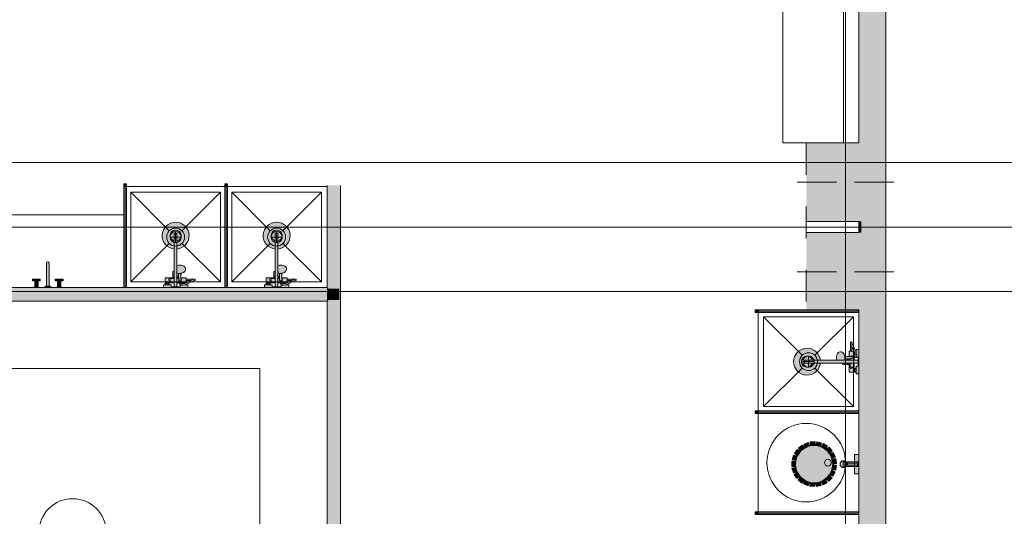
# Model space of a CAD drawing. Header units: millimetres. Extents: x -14761 to 157739, y -22400 to 107990.
# Tile 144 of 256: x 109640 to 118415, y 24422 to 28848. Entities that reach past the tile are written whole.
import ezdxf

# ---------------------------------------------------------------- set-up
doc = ezdxf.new("R2010")
doc.units = ezdxf.units.MM
doc.header["$MEASUREMENT"] = 0
doc.linetypes.add('Штриховая', pattern=[564.444447, 282.222223, -282.222223])
for name, color, linetype in [('Интерьер - конструкции мебели', 7, 'Continuous'), ('Интерьер - Оборудование', 7, 'Continuous'), ('Интерьер - Сантехника', 7, 'Continuous'), ('Конструктив - Колонны', 7, 'Continuous'), ('Конструктив - Стены Блок 100 нов', 7, 'Continuous'), ('Конструктив - Стены Блок 200 нов', 7, 'Continuous'), ('Элемент Модели - Зона', 7, 'Continuous'), ('Элемент Модели - Оси', 7, 'Continuous')]:
    doc.layers.add(name, color=color, linetype=linetype)

msp = doc.modelspace()

# ---------------------------------------------------------------- hatches: boundary and pattern name
at = {"layer": 'Интерьер - Оборудование', "linetype": 'Continuous', "lineweight": 0, "true_color": 0x666666}
for points in [[(110592.1, 27385), (110567.1, 27385), (110567.1, 27360), (110592.1, 27360)], [(111492.1, 27385), (111467.1, 27385), (111467.1, 27360), (111492.1, 27360)], [(116195, 25362.5), (116195, 25337.5), (116220, 25337.5), (116220, 25362.5)]]:
    msp.add_hatch(color=251, dxfattribs=at).paths.add_polyline_path(points)
at = {"layer": 'Интерьер - Оборудование', "linetype": 'Continuous', "lineweight": 0, "true_color": 0xffffff}
for points in [[(110567.1, 27360), (110567.1, 26460), (110567.6, 26460), (110567.6, 27360)], [(110592.1, 27360), (110591.6, 27360), (110591.6, 26460), (110592.1, 26460)], [(111467.1, 27360), (111467.1, 26460), (111467.6, 26460), (111467.6, 27360)], [(111492.1, 27360), (111491.6, 27360), (111491.6, 26460), (111492.1, 26460)], [(116220, 26262.5), (116220, 26262), (117120, 26262), (117120, 26262.5)], [(116220, 26237.5), (117120, 26237.5), (117120, 26238), (116220, 26238)], [(116220, 25362.5), (116220, 25362), (117120, 25362), (117120, 25362.5)], [(116220, 25337.5), (117120, 25337.5), (117120, 25338), (116220, 25338)], [(117080, 24801.8), (117120, 24801.8), (117120, 24971.8), (117080, 24971.8)], [(117120, 24910.8), (117106, 24896.8), (117017, 24896.8), (117017, 24895.3), (117016.5, 24895.6), (117016.1, 24895.9), (117015.3, 24896.3), (117014.6, 24896.6), (117013.8, 24896.7), (117013, 24896.8), (117007.8, 24896.8), (117007.3, 24897.4), (117006.9, 24897.9), (117006.3, 24898.6), (117005.6, 24899.2), (117005, 24899.7), (117004.1, 24900.2), (117003.1, 24900.6), (116994.9, 24902.7), (116993.9, 24904.9), (116992.7, 24907.1), (116991.1, 24909.5), (116989.2, 24911.8), (116987.4, 24913.4), (116985.1, 24915), (116982.5, 24916.1), (116980.3, 24916.6), (116978.5, 24916.8), (116970.9, 24916.8), (116968.6, 24915.6), (116966.1, 24914.1), (116962.7, 24911.5), (116959.9, 24908.6), (116957.6, 24905.7), (116955.8, 24903), (116954.5, 24900.4), (116953.5, 24897.9), (116952.6, 24895), (116952, 24892), (116951.7, 24889.5), (116951.6, 24886.8), (116951.7, 24884.7), (116951.9, 24882.3), (116952.4, 24879.5), (116953.4, 24876.1), (116954.7, 24872.8), (116956, 24870.3), (116957.9, 24867.3), (116960.4, 24864.3), (116963.3, 24861.5), (116966.9, 24858.9), (116970.9, 24856.8), (116978.5, 24856.8), (116981.1, 24857), (116983.2, 24857.7), (116987.1, 24859.9), (116990, 24862.6), (116992.8, 24866.6), (116994.9, 24870.8), (117003.1, 24873), (117004.9, 24873.8), (117006.3, 24875), (117007.8, 24876.8), (117013, 24876.8), (117014.4, 24876.9), (117015.8, 24877.4), (117017, 24878.2), (117017, 24876.8), (117106, 24876.8), (117120, 24862.8)], [(116980, 24866.8), (117115, 24866.8), (117115, 24906.8), (116980, 24906.8)], [(116220, 24462.5), (116220, 24462), (117120, 24462), (117120, 24462.5)], [(116220, 24437.5), (117120, 24437.5), (117120, 24438), (116220, 24438)]]:
    msp.add_hatch(color=7, dxfattribs=at).paths.add_polyline_path(points)
at = {"layer": 'Интерьер - Оборудование', "linetype": 'Continuous', "lineweight": 0, "true_color": 0x000000}
for points in [[(110591.6, 26460), (110591.6, 27360), (110567.6, 27360), (110567.6, 26460)], [(111491.6, 26460), (111491.6, 27360), (111467.6, 27360), (111467.6, 26460)], [(117120, 26262), (116220, 26262), (116220, 26238), (117120, 26238)], [(117120, 25362), (116220, 25362), (116220, 25338), (117120, 25338)], [(117120, 24462), (116220, 24462), (116220, 24438), (117120, 24438)]]:
    msp.add_hatch(color=18, dxfattribs=at).paths.add_polyline_path(points)
at = {"layer": 'Интерьер - Оборудование', "linetype": 'Continuous', "lineweight": 0, "true_color": 0xe5e5e5}
h = msp.add_hatch(color=254, dxfattribs=at)
h.paths.add_polyline_path([(111018, 26803.6), (111018, 26605), (111016.9, 26605), (111012.9, 26605), (111009.6, 26605), (111007.2, 26605), (111005.6, 26605), (111005, 26605), (111005, 26548), (110937, 26548), (110937, 26508), (110941, 26508), (110941, 26500), (110937, 26500), (110937, 26486), (110921, 26486), (110921, 26460), (110989, 26460), (110989, 26486), (110973, 26486), (110973, 26500), (110969, 26500), (110969, 26508), (110980, 26508), (110980, 26504), (111018, 26504), (111018, 26468), (110990, 26468), (110990, 26460), (111070, 26460), (111070, 26468), (111042, 26468), (111042, 26504), (111060.4, 26504), (111067.8, 26486.2), (111068.5, 26485.1), (111069.3, 26484.2), (111070.4, 26483.5), (111071, 26483.2), (111071, 26460), (111139, 26460), (111139, 26486), (111123, 26486), (111123, 26489.3), (111142.3, 26496.1), (111169, 26511.3), (111188.2, 26519.6), (111201, 26523.8, 0.853753), (111199, 26536.5), (111123, 26536.5), (111123, 26548), (111077.3, 26548), (111077.5, 26569.1), (111078, 26587.3), (111084.6, 26588.8), (111089.8, 26590.2), (111099.2, 26594.4), (111106.5, 26599.8), (111108.6, 26601.6), (111113.4, 26608.3), (111114.8, 26611), (111116.5, 26618.4), (111117, 26621.6), (111117, 26632.2), (111115.3, 26639.6), (111110.3, 26646.5), (111102.4, 26652.5), (111092, 26657), (111079.9, 26659.9), (111067, 26660.9), (111054.1, 26659.9), (111042, 26657), (111042, 26803.6, 19.949874)])
h.paths.add_polyline_path([(111080, 26504), (111080, 26508), (111091, 26508), (111091, 26500), (111087, 26500), (111087, 26493.6), (111086.8, 26493.6), (111078.2, 26495), (111074.5, 26504)], flags=0)
h.paths.add_polyline_path([(111119, 26508), (111123, 26508), (111123, 26523.5), (111164.4, 26523.5), (111163, 26522.9), (111136.9, 26508), (111119, 26501.6)], flags=0)
h = msp.add_hatch(color=254, dxfattribs=at)
h.paths.add_polyline_path([(111918, 26803.6), (111918, 26605), (111916.9, 26605), (111912.9, 26605), (111909.6, 26605), (111907.2, 26605), (111905.6, 26605), (111905, 26605), (111905, 26548), (111837, 26548), (111837, 26508), (111841, 26508), (111841, 26500), (111837, 26500), (111837, 26486), (111821, 26486), (111821, 26460), (111889, 26460), (111889, 26486), (111873, 26486), (111873, 26500), (111869, 26500), (111869, 26508), (111880, 26508), (111880, 26504), (111918, 26504), (111918, 26468), (111890, 26468), (111890, 26460), (111970, 26460), (111970, 26468), (111942, 26468), (111942, 26504), (111960.4, 26504), (111967.8, 26486.2), (111968.5, 26485.1), (111969.3, 26484.2), (111970.4, 26483.5), (111971, 26483.2), (111971, 26460), (112039, 26460), (112039, 26486), (112023, 26486), (112023, 26489.3), (112042.3, 26496.1), (112069, 26511.3), (112088.2, 26519.6), (112101, 26523.8, 0.853753), (112099, 26536.5), (112023, 26536.5), (112023, 26548), (111977.3, 26548), (111977.5, 26569.1), (111978, 26587.3), (111984.6, 26588.8), (111989.8, 26590.2), (111999.2, 26594.4), (112006.5, 26599.8), (112008.6, 26601.6), (112013.4, 26608.3), (112014.8, 26611), (112016.5, 26618.4), (112017, 26621.6), (112017, 26632.2), (112015.3, 26639.6), (112010.3, 26646.5), (112002.4, 26652.5), (111992, 26657), (111979.9, 26659.9), (111967, 26660.9), (111954.1, 26659.9), (111942, 26657), (111942, 26803.6, 19.949874)])
h.paths.add_polyline_path([(111980, 26504), (111980, 26508), (111991, 26508), (111991, 26500), (111987, 26500), (111987, 26493.6), (111986.8, 26493.6), (111978.2, 26495), (111974.5, 26504)], flags=0)
h.paths.add_polyline_path([(112019, 26508), (112023, 26508), (112023, 26523.5), (112064.4, 26523.5), (112063, 26522.9), (112036.9, 26508), (112019, 26501.6)], flags=0)
for points in [[(109878.6, 26474), (109902.6, 26474), (109902.6, 26679.1, 0.759247), (109878.6, 26679.1)], [(109804.1, 26510), (109795.6, 26510), (109795.6, 26521), (109824.1, 26521), (109824.1, 26534), (109754.1, 26534), (109754.1, 26521), (109782.6, 26521), (109782.6, 26510), (109774.1, 26510), (109774.1, 26467), (109771.6, 26467), (109771.6, 26463.5), (109764.1, 26463.5), (109764.1, 26460), (109814.1, 26460), (109814.1, 26463.5), (109806.6, 26463.5), (109806.6, 26467), (109804.1, 26467)], [(109977.1, 26510), (109977.1, 26467), (109974.6, 26467), (109974.6, 26463.5), (109967.1, 26463.5), (109967.1, 26460), (110017.1, 26460), (110017.1, 26463.5), (110009.6, 26463.5), (110009.6, 26467), (110007.1, 26467), (110007.1, 26510), (109998.6, 26510), (109998.6, 26521), (110027.1, 26521), (110027.1, 26534), (109957.1, 26534), (109957.1, 26521), (109985.6, 26521), (109985.6, 26510)], [(109920.6, 26467), (109860.6, 26467), (109860.6, 26460), (109920.6, 26460)], [(109910.6, 26474), (109870.6, 26474), (109870.6, 26467), (109910.6, 26467)]]:
    msp.add_hatch(color=254, dxfattribs=at).paths.add_polyline_path(points)
at = {"layer": 'Интерьер - Оборудование', "linetype": 'Continuous', "lineweight": 0, "true_color": 0x00007f}
for points in [[(116195, 26262.5), (116195, 26237.5), (116220, 26237.5), (116220, 26262.5)], [(116195, 24462.5), (116195, 24437.5), (116220, 24437.5), (116220, 24462.5)]]:
    msp.add_hatch(color=176, dxfattribs=at).paths.add_polyline_path(points)
at = {"layer": 'Интерьер - Оборудование', "linetype": 'Continuous', "lineweight": 0, "true_color": 0xe5e5e5}
h = msp.add_hatch(color=254, dxfattribs=at)
h.paths.add_polyline_path([(116776.4, 25788), (116975, 25788), (116975, 25786.9), (116975, 25782.9), (116975, 25779.6), (116975, 25777.2), (116975, 25775.6), (116975, 25775), (117032, 25775), (117032, 25707), (117072, 25707), (117072, 25711), (117080, 25711), (117080, 25707), (117094, 25707), (117094, 25691), (117120, 25691), (117120, 25759), (117094, 25759), (117094, 25743), (117080, 25743), (117080, 25739), (117072, 25739), (117072, 25750), (117076, 25750), (117076, 25788), (117112, 25788), (117112, 25760), (117120, 25760), (117120, 25840), (117112, 25840), (117112, 25812), (117076, 25812), (117076, 25830.4), (117093.8, 25837.8), (117094.9, 25838.5), (117095.8, 25839.3), (117096.5, 25840.4), (117096.8, 25841), (117120, 25841), (117120, 25909), (117094, 25909), (117094, 25893), (117090.7, 25893), (117083.9, 25912.3), (117068.7, 25939), (117060.4, 25958.2), (117056.2, 25971, 0.853753), (117043.5, 25969), (117043.5, 25893), (117032, 25893), (117032, 25847.3), (117010.9, 25847.5), (116992.7, 25848), (116991.2, 25854.6), (116989.8, 25859.8), (116985.6, 25869.2), (116980.2, 25876.5), (116978.4, 25878.6), (116971.7, 25883.4), (116969, 25884.8), (116961.6, 25886.5), (116958.4, 25887), (116947.8, 25887), (116940.4, 25885.3), (116933.5, 25880.3), (116927.5, 25872.4), (116923, 25862), (116920.1, 25849.9), (116919.1, 25837), (116920.1, 25824.1), (116923, 25812), (116776.4, 25812, 19.949874)])
h.paths.add_polyline_path([(117076, 25850), (117072, 25850), (117072, 25861), (117080, 25861), (117080, 25857), (117086.4, 25857), (117086.4, 25856.8), (117085, 25848.2), (117076, 25844.5)], flags=0)
h.paths.add_polyline_path([(117072, 25889), (117072, 25893), (117056.5, 25893), (117056.5, 25934.4), (117057.1, 25933), (117072, 25906.9), (117078.4, 25889)], flags=0)
at = {"layer": 'Интерьер - Оборудование', "linetype": 'Continuous', "lineweight": 0, "true_color": 0xf1f1f1}
for points in [[(116568.6, 25018.3), (116543.9, 24982.7), (116565.4, 24967.8), (116590, 25003.5)], [(116546.6, 24886.8, 1), (116893.4, 24886.8, 1)], [(116614.1, 25057.1), (116580, 25030.4), (116596.1, 25009.8), (116630.1, 25036.6)], [(116669, 25080.7), (116628.5, 25065.3), (116637.9, 25040.8), (116678.3, 25056.5)], [(116728.5, 25087.2), (116685.2, 25084.3), (116686.9, 25058.2), (116730.2, 25061.2)], [(116787.1, 25075.8), (116745, 25085.8), (116738.9, 25060.3), (116781.1, 25050.5)], [(116839.9, 25047.6), (116802.5, 25069.6), (116789.2, 25047), (116826.7, 25025.2)], [(116881.9, 25005.1), (116852.7, 25037.1), (116833.4, 25019.5), (116862.7, 24987.6)], [(116536.6, 24967.9), (116523.4, 24926.5), (116548.4, 24918.6), (116561.3, 24960)], [(116909.6, 24952.1), (116891.2, 24991.3), (116867.5, 24980.2), (116886.1, 24941)], [(116920.5, 24893.3), (116914.4, 24936.2), (116888.4, 24932.5), (116894.7, 24889.7)], [(116520.8, 24910.2), (116520.4, 24866.8), (116546.6, 24866.6), (116546.8, 24910)], [(116522.8, 24850.4), (116535.2, 24808.9), (116560.3, 24816.4), (116547.7, 24857.9)], [(116913.5, 24833.9), (116920.3, 24876.7), (116894.5, 24880.9), (116887.8, 24838)], [(116542.2, 24793.9), (116566.3, 24757.9), (116588.1, 24772.4), (116563.8, 24808.4)], [(116577.5, 24745.6), (116611.2, 24718.3), (116627.7, 24738.6), (116593.9, 24765.8)], [(116799.3, 24702.6), (116837.1, 24723.9), (116824.2, 24746.7), (116786.5, 24725.2)], [(116850.1, 24734.1), (116879.9, 24765.6), (116860.8, 24783.6), (116831.2, 24752)], [(116889.3, 24779.2), (116908.5, 24818.1), (116885, 24829.7), (116866, 24790.7)], [(116625.4, 24709.9), (116665.6, 24693.7), (116675.4, 24718), (116635.1, 24734)], [(116681.8, 24689.9), (116725, 24686.3), (116727.1, 24712.4), (116683.9, 24715.8)], [(116741.5, 24687.4), (116783.8, 24696.6), (116778.2, 24722.2), (116735.9, 24712.8)]]:
    msp.add_hatch(color=7, dxfattribs=at).paths.add_polyline_path(points)
at = {"layer": 'Конструктив - Колонны', "linetype": 'Continuous', "lineweight": 0, "true_color": 0x000000}
for points in [[(116650, 27750), (116650, 27050), (117120, 27050), (117120, 27750), (117115, 27750)], [(117140, 27750), (117120, 27750), (117120, 27050), (117140, 27050)], [(117340, 27750), (117140, 27750), (117140, 27050), (117340, 27050)], [(117350, 27750), (117340, 27750), (117340, 27050), (117350, 27050)], [(116650, 26250), (117115, 26250), (117120, 26250), (117120, 26950), (116650, 26950)], [(117120, 26250), (117140, 26250), (117140, 26950), (117120, 26950)], [(117140, 26250), (117340, 26250), (117340, 26950), (117140, 26950)], [(117350, 26950), (117340, 26950), (117340, 26250), (117350, 26250)]]:
    msp.add_hatch(color=18, dxfattribs=at).paths.add_polyline_path(points)
at = {"layer": 'Конструктив - Стены Блок 100 нов', "linetype": 'Continuous', "lineweight": 0, "true_color": 0x000000}
for points in [[(112390, 26460), (112390, 27370), (112380, 27370), (112380, 26460)], [(112490, 26450), (112490, 27370), (112390, 27370), (112390, 26450)], [(112500, 23974.7), (112500, 27370), (112490, 27370), (112490, 23974.7)], [(112380, 26460), (108300, 26460), (108300, 26450), (112380, 26450)], [(108300, 26350), (112380, 26350), (112380, 26450), (108300, 26450)], [(112380, 26460), (112380, 26450), (112390, 26450), (112390, 26460)], [(112380, 26450), (112380, 26350), (112390, 26350), (112390, 26450)], [(112390, 26450), (112390, 26350), (112490, 26350), (112490, 26450)], [(107920, 26340), (112380, 26340), (112380, 26350), (107920, 26350)], [(112380, 26350), (112380, 26340), (112390, 26340), (112390, 26350)], [(112380, 26340), (112380, 21180.1), (112390, 21180.1), (112390, 26340)], [(112390, 26350), (112390, 21180.1), (112490, 21180.1), (112490, 26350)]]:
    msp.add_hatch(color=18, dxfattribs=at).paths.add_polyline_path(points)
at = {"layer": 'Конструктив - Стены Блок 200 нов', "linetype": 'Continuous', "lineweight": 0, "true_color": 0x000000}
for points in [[(117140, 32800), (117120, 32800), (117120, 27750), (117140, 27750)], [(117140, 32800), (117140, 27750), (117340, 27750), (117340, 32800)], [(117350, 27050), (117340, 27050), (117340, 26950), (117350, 26950), (117350, 26250), (117340, 26250), (117340, 20150.1), (117360, 20150.1), (117360, 32800), (117340, 32800), (117340, 27750), (117350, 27750)], [(117120, 27050), (117120, 26950), (117140, 26950), (117140, 27050)], [(117140, 27050), (117140, 26950), (117340, 26950), (117340, 27050)], [(117120, 21180.1), (117140, 21180.1), (117140, 26250), (117120, 26250)], [(117140, 21160.1), (117340, 21160.1), (117340, 26250), (117140, 26250)]]:
    msp.add_hatch(color=18, dxfattribs=at).paths.add_polyline_path(points)

# ---------------------------------------------------------------- linework, layer by layer
at = {"layer": 'Интерьер - конструкции мебели', "color": 7, "linetype": 'Continuous', "lineweight": 15, "flags": 128}
for points in [[(117121.6, 31651), (116441.4, 31651), (116441.4, 31528.4), (116983.1, 31528.4), (116981.6, 27750), (117120, 27750)], [(116441.4, 27750), (116441.4, 31528.4), (116983.1, 31528.4), (116981.6, 27750)], [(108300, 26460), (110567.6, 26460), (110567.6, 27110), (108300, 27110)], [(107900, 26340), (107900, 22780.1), (108500.3, 22780.1), (108500.3, 25740.2), (111780, 25740.2), (111780, 21180.1), (112380, 21180.1), (112380, 26340)]]:
    msp.add_lwpolyline(points, close=True, dxfattribs=at)
at = {"layer": 'Интерьер - Оборудование', "color": 7, "linetype": 'Continuous', "lineweight": 15}
for p, q in [((110567.1, 27360), (110567.1, 26460)), ((110567.6, 27360), (110567.1, 27360)), ((110591.6, 27360), (110592.1, 27360)), ((110592.1, 27360), (110592.1, 26460)), ((111467.1, 27360), (111467.1, 26460)), ((111467.6, 27360), (111467.1, 27360)), ((111491.6, 27360), (111492.1, 27360)), ((111492.1, 27360), (111492.1, 26460)), ((111018, 26803.6), (111018, 26945)), ((111018, 26945), (111042, 26945)), ((111042, 26803.6), (111042, 26945)), ((111918, 26803.6), (111918, 26945)), ((111918, 26945), (111942, 26945)), ((111942, 26803.6), (111942, 26945)), ((111018, 26504), (111018, 26605)), ((111042, 26657), (111042, 26504)), ((111042.1, 26602.4), (111042, 26602.3)), ((111044.2, 26590.2), (111042, 26591.2)), ((111042, 26588.3), (111042.1, 26588.3)), ((111049.4, 26588.8), (111044.2, 26590.2)), ((111057.9, 26586.8), (111049.4, 26588.8)), ((111918, 26504), (111918, 26605)), ((111942, 26657), (111942, 26504)), ((111942.1, 26602.4), (111942, 26602.3)), ((111944.2, 26590.2), (111942, 26591.2)), ((111942, 26588.3), (111942.1, 26588.3)), ((111949.4, 26588.8), (111944.2, 26590.2)), ((111957.9, 26586.8), (111949.4, 26588.8)), ((109782.6, 26521), (109784.5, 26522.9)), ((109782.6, 26510), (109795.6, 26510)), ((109795.6, 26521), (109793.7, 26522.9)), ((109985.6, 26521), (109987.5, 26522.9)), ((109998.6, 26510), (109985.6, 26510)), ((109998.6, 26521), (109996.7, 26522.9)), ((110941, 26508), (110969, 26508)), ((110980, 26508), (110980, 26540)), ((110980, 26540), (111018, 26540)), ((111005, 26563), (111018, 26563)), ((111005, 26548), (111018, 26548)), ((111055, 26563), (111042, 26563)), ((111056.7, 26548), (111042, 26548)), ((111056.8, 26540), (111042, 26540)), ((111055, 26548), (111055, 26587.5)), ((111056, 26587.3), (111056.5, 26569.1)), ((111056.5, 26569.1), (111057, 26526.8)), ((111057, 26526.8), (111057.2, 26525.2)), ((111057.2, 26525.2), (111057.9, 26523.7)), ((111067, 26586.1), (111057.9, 26586.8)), ((111057.9, 26523.7), (111059.1, 26522.3)), ((111059.1, 26522.3), (111060.5, 26521.3)), ((111060.5, 26521.3), (111062, 26520.8)), ((111074.5, 26504), (111060.6, 26504)), ((111062, 26520.8), (111062, 26520.8)), ((111064.4, 26519.6), (111062, 26520.8)), ((111062, 26520.8), (111062.2, 26520.7)), ((111062.2, 26520.7), (111064, 26520.5)), ((111064, 26520.5), (111070, 26520.5)), ((111067, 26519.2), (111064.4, 26519.6)), ((111076.1, 26586.8), (111067, 26586.1)), ((111069.6, 26519.6), (111067, 26519.2)), ((111072, 26520.8), (111069.6, 26519.6)), ((111070, 26520.5), (111071.8, 26520.7)), ((111071.8, 26520.7), (111072, 26520.8)), ((111072, 26520.8), (111073.5, 26521.3)), ((111072, 26520.8), (111072, 26520.8)), ((111073.5, 26521.3), (111074.9, 26522.3)), ((111074.9, 26522.3), (111076.1, 26523.7)), ((111078, 26587.3), (111076.1, 26586.8)), ((111076.1, 26523.7), (111076.8, 26525.2)), ((111076.8, 26525.2), (111077, 26526.8)), ((111077.3, 26548), (111077, 26526.8)), ((111080, 26540), (111077.2, 26540)), ((111080, 26540), (111080, 26508)), ((111080, 26518.5), (111080, 26515.1)), ((111080, 26515.1), (111080, 26512)), ((111080, 26512), (111080, 26509.3)), ((111119, 26508), (111091, 26508)), ((111119, 26501.6), (111107.5, 26497.6)), ((111123, 26523.5), (111123, 26536.5)), ((111183.4, 26531.8), (111164.4, 26523.5)), ((111197, 26536.2), (111183.4, 26531.8)), ((111197, 26536.2), (111199, 26536.5)), ((111841, 26508), (111869, 26508)), ((111880, 26508), (111880, 26540)), ((111880, 26540), (111918, 26540)), ((111905, 26563), (111918, 26563)), ((111905, 26548), (111918, 26548)), ((111955, 26563), (111942, 26563)), ((111956.7, 26548), (111942, 26548)), ((111956.8, 26540), (111942, 26540)), ((111955, 26548), (111955, 26587.5)), ((111956, 26587.3), (111956.5, 26569.1)), ((111956.5, 26569.1), (111957, 26526.8)), ((111957, 26526.8), (111957.2, 26525.2)), ((111957.2, 26525.2), (111957.9, 26523.7)), ((111967, 26586.1), (111957.9, 26586.8)), ((111957.9, 26523.7), (111959.1, 26522.3)), ((111959.1, 26522.3), (111960.5, 26521.3)), ((111960.5, 26521.3), (111962, 26520.8)), ((111974.5, 26504), (111960.6, 26504)), ((111962, 26520.8), (111962, 26520.8)), ((111964.4, 26519.6), (111962, 26520.8)), ((111962, 26520.8), (111962.2, 26520.7)), ((111962.2, 26520.7), (111964, 26520.5)), ((111964, 26520.5), (111970, 26520.5)), ((111967, 26519.2), (111964.4, 26519.6)), ((111976.1, 26586.8), (111967, 26586.1)), ((111969.6, 26519.6), (111967, 26519.2)), ((111972, 26520.8), (111969.6, 26519.6)), ((111970, 26520.5), (111971.8, 26520.7)), ((111971.8, 26520.7), (111972, 26520.8)), ((111972, 26520.8), (111973.5, 26521.3)), ((111972, 26520.8), (111972, 26520.8)), ((111973.5, 26521.3), (111974.9, 26522.3)), ((111974.9, 26522.3), (111976.1, 26523.7)), ((111978, 26587.3), (111976.1, 26586.8)), ((111976.1, 26523.7), (111976.8, 26525.2)), ((111976.8, 26525.2), (111977, 26526.8)), ((111977.3, 26548), (111977, 26526.8)), ((111980, 26540), (111977.2, 26540)), ((111980, 26540), (111980, 26508)), ((111980, 26518.5), (111980, 26515.1)), ((111980, 26515.1), (111980, 26512)), ((111980, 26512), (111980, 26509.3)), ((112019, 26508), (111991, 26508)), ((112019, 26501.6), (112007.5, 26497.6)), ((112023, 26523.5), (112023, 26536.5)), ((112083.4, 26531.8), (112064.4, 26523.5)), ((112097, 26536.2), (112083.4, 26531.8)), ((112097, 26536.2), (112099, 26536.5)), ((109806.6, 26463.5), (109771.6, 26463.5)), ((109774.1, 26467), (109804.1, 26467)), ((109974.6, 26463.5), (110009.6, 26463.5)), ((110007.1, 26467), (109977.1, 26467)), ((110567.1, 26460), (110567.6, 26460)), ((110592.1, 26460), (110591.6, 26460)), ((110937, 26486), (110973, 26486)), ((110941, 26500), (110969, 26500)), ((110946, 26486), (110946, 26500)), ((110964, 26486), (110964, 26500)), ((111018, 26468), (111042, 26468)), ((111071.5, 26483), (111071, 26483.2)), ((111072.8, 26482.7), (111071.5, 26483)), ((111085.9, 26480.6), (111072.8, 26482.7)), ((111087.2, 26480.5), (111085.9, 26480.6)), ((111088.4, 26493.9), (111086.8, 26493.6)), ((111091.7, 26481.4), (111087.2, 26480.5)), ((111107.5, 26497.6), (111088.4, 26493.9)), ((111091, 26500), (111096, 26500)), ((111111, 26485), (111091.7, 26481.4)), ((111096, 26500), (111114, 26500)), ((111096, 26495.3), (111096, 26500)), ((111123, 26489.3), (111111, 26485)), ((111112.1, 26485.5), (111112.1, 26485.5)), ((111113.7, 26486), (111123, 26486)), ((111114, 26500), (111114.4, 26500)), ((111114, 26499.9), (111114, 26500)), ((111467.1, 26460), (111467.6, 26460)), ((111492.1, 26460), (111491.6, 26460)), ((111837, 26486), (111873, 26486)), ((111841, 26500), (111869, 26500)), ((111846, 26486), (111846, 26500)), ((111864, 26486), (111864, 26500)), ((111918, 26468), (111942, 26468)), ((111971.5, 26483), (111971, 26483.2)), ((111972.8, 26482.7), (111971.5, 26483)), ((111985.9, 26480.6), (111972.8, 26482.7)), ((111987.2, 26480.5), (111985.9, 26480.6)), ((111988.4, 26493.9), (111986.8, 26493.6)), ((111991.7, 26481.4), (111987.2, 26480.5)), ((112007.5, 26497.6), (111988.4, 26493.9)), ((111991, 26500), (111996, 26500)), ((112011, 26485), (111991.7, 26481.4)), ((111996, 26500), (112014, 26500)), ((111996, 26495.3), (111996, 26500)), ((112023, 26489.3), (112011, 26485)), ((112012.1, 26485.5), (112012.1, 26485.5)), ((112013.7, 26486), (112023, 26486)), ((112014, 26500), (112014.4, 26500)), ((112014, 26499.9), (112014, 26500)), ((116220, 26262.5), (117120, 26262.5)), ((116220, 26262), (116220, 26262.5)), ((116220, 26238), (116220, 26237.5)), ((116220, 26237.5), (117120, 26237.5)), ((117120, 26262.5), (117120, 26262)), ((117120, 26237.5), (117120, 26238)), ((117043.8, 25967), (117043.5, 25969)), ((117056.5, 25893), (117043.5, 25893)), ((117043.8, 25967), (117048.2, 25953.4)), ((117048.2, 25953.4), (117056.5, 25934.4)), ((117072, 25889), (117072, 25861)), ((117078.4, 25889), (117082.4, 25877.5)), ((117090.7, 25893), (117095, 25881)), ((117094, 25883.7), (117094, 25893)), ((116776.4, 25812), (116635, 25812)), ((116635, 25788), (116635, 25812)), ((116923, 25812), (117076, 25812)), ((116977.6, 25812.1), (116977.7, 25812)), ((116989.8, 25814.2), (116988.8, 25812)), ((116991.2, 25819.4), (116989.8, 25814.2)), ((116993.2, 25827.9), (116991.2, 25819.4)), ((116991.7, 25812), (116991.7, 25812.1)), ((117032, 25825), (116992.5, 25825)), ((116992.7, 25848), (116993.2, 25846.1)), ((116992.7, 25826), (117010.9, 25826.5)), ((116993.2, 25846.1), (116993.9, 25837)), ((116993.9, 25837), (116993.2, 25827.9)), ((117010.9, 25826.5), (117053.2, 25827)), ((117017, 25825), (117017, 25812)), ((117032, 25847.3), (117053.2, 25847)), ((117032, 25826.7), (117032, 25812)), ((117040, 25850), (117040, 25847.2)), ((117040, 25850), (117072, 25850)), ((117040, 25826.8), (117040, 25812)), ((117054.8, 25846.8), (117053.2, 25847)), ((117053.2, 25827), (117054.8, 25827.2)), ((117056.3, 25846.1), (117054.8, 25846.8)), ((117054.8, 25827.2), (117056.3, 25827.9)), ((117057.7, 25844.9), (117056.3, 25846.1)), ((117056.3, 25827.9), (117057.7, 25829.1)), ((117058.7, 25843.5), (117057.7, 25844.9)), ((117057.7, 25829.1), (117058.7, 25830.5)), ((117059.2, 25842), (117058.7, 25843.5)), ((117058.7, 25830.5), (117059.2, 25832)), ((117059.2, 25842), (117060.4, 25839.6)), ((117059.2, 25842), (117059.2, 25842)), ((117059.3, 25841.8), (117059.2, 25842)), ((117060.4, 25834.4), (117059.2, 25832)), ((117059.2, 25832), (117059.3, 25832.2)), ((117059.2, 25832), (117059.2, 25832)), ((117059.5, 25840), (117059.3, 25841.8)), ((117059.3, 25832.2), (117059.5, 25834)), ((117059.5, 25834), (117059.5, 25840)), ((117060.4, 25839.6), (117060.8, 25837)), ((117060.8, 25837), (117060.4, 25834.4)), ((117061.5, 25850), (117064.9, 25850)), ((117064.9, 25850), (117068, 25850)), ((117068, 25850), (117070.7, 25850)), ((117076, 25844.5), (117076, 25830.6)), ((117080, 25884), (117080, 25884.4)), ((117080, 25866), (117080, 25884)), ((117080.1, 25884), (117080, 25884)), ((117080, 25861), (117080, 25866)), ((117084.7, 25866), (117080, 25866)), ((117082.4, 25877.5), (117086.1, 25858.4)), ((117086.1, 25858.4), (117086.4, 25856.8)), ((117094.5, 25882.1), (117094.5, 25882.1)), ((117095, 25881), (117098.6, 25861.7)), ((117097, 25841.5), (117096.8, 25841)), ((117097.3, 25842.8), (117097, 25841.5)), ((117099.4, 25855.9), (117097.3, 25842.8)), ((117098.6, 25861.7), (117099.5, 25857.2)), ((117099.5, 25857.2), (117099.4, 25855.9)), ((117112, 25788), (117112, 25812)), ((116776.4, 25788), (116635, 25788)), ((117076, 25788), (116975, 25788)), ((117017, 25775), (117017, 25788)), ((117032, 25775), (117032, 25788)), ((117040, 25750), (117040, 25788)), ((117072, 25750), (117040, 25750)), ((117072, 25711), (117072, 25739)), ((117080, 25711), (117080, 25739)), ((117094, 25734), (117080, 25734)), ((117094, 25716), (117080, 25716)), ((117094, 25707), (117094, 25743)), ((116220, 25362.5), (117120, 25362.5)), ((116220, 25362), (116220, 25362.5)), ((117120, 25362.5), (117120, 25362)), ((116220, 25338), (116220, 25337.5)), ((116220, 25337.5), (117120, 25337.5)), ((117120, 25337.5), (117120, 25338)), ((116994.9, 24902.7), (116980.8, 24906.5)), ((116994.9, 24870.8), (116980.8, 24867.1)), ((116992.5, 24886.8), (116993.4, 24892.7)), ((116993.4, 24880.9), (116992.5, 24886.8)), ((116993.4, 24892.7), (116995.7, 24897.5)), ((116995.7, 24876), (116993.4, 24880.9)), ((116995.1, 24886.8), (116995.6, 24890.6)), ((116995.6, 24882.9), (116995.1, 24886.8)), ((116995.6, 24890.6), (116997, 24893.8)), ((116997, 24879.7), (116995.6, 24882.9)), ((116995.7, 24897.5), (116999.2, 24900.3)), ((116999.2, 24873.2), (116995.7, 24876)), ((116997, 24893.8), (116999, 24896)), ((116999, 24877.5), (116997, 24879.7)), ((116999, 24896), (117001.5, 24896.8)), ((117001.5, 24876.8), (116999, 24877.5)), ((116999.2, 24900.3), (117003.1, 24900.6)), ((117003.1, 24873), (116999.2, 24873.2)), ((117007.8, 24896.8), (117001.5, 24896.8)), ((117007.8, 24876.8), (117001.5, 24876.8)), ((117005.3, 24886.8), (117005.9, 24890.6)), ((117005.9, 24882.9), (117005.3, 24886.8)), ((117005.9, 24890.6), (117007.6, 24893.8)), ((117007.6, 24879.7), (117005.9, 24882.9)), ((117007.6, 24893.8), (117010.1, 24896)), ((117010.1, 24877.5), (117007.6, 24879.7)), ((117010.1, 24896), (117013, 24896.8)), ((117013, 24876.8), (117010.1, 24877.5)), ((117017, 24878.2), (117017, 24895.3)), ((117106, 24876.8), (117106, 24896.8)), ((116220, 24462.5), (117120, 24462.5)), ((116220, 24462), (116220, 24462.5)), ((116220, 24438), (116220, 24437.5)), ((116220, 24437.5), (117120, 24437.5)), ((117120, 24462.5), (117120, 24462)), ((117120, 24437.5), (117120, 24438))]:
    msp.add_line(p, q, dxfattribs=at)
at = {"layer": 'Интерьер - Оборудование', "color": 7, "linetype": 'Continuous', "lineweight": 15, "flags": 128}
for points in [[(110592.1, 27385), (110592.1, 27360), (110567.1, 27360), (110567.1, 27385)], [(111492.1, 27385), (111492.1, 27360), (111467.1, 27360), (111467.1, 27385)], [(110591.6, 26460), (110567.6, 26460), (110567.6, 27360), (110591.6, 27360)], [(111491.6, 26460), (111467.6, 26460), (111467.6, 27360), (111491.6, 27360)], [(109804.1, 26510), (109804.1, 26467), (109806.6, 26467), (109806.6, 26463.5), (109814.1, 26463.5), (109814.1, 26460), (109764.1, 26460), (109764.1, 26463.5), (109771.6, 26463.5), (109771.6, 26467), (109774.1, 26467), (109774.1, 26510), (109782.6, 26510), (109782.6, 26521), (109754.1, 26521), (109754.1, 26534), (109824.1, 26534), (109824.1, 26521), (109795.6, 26521), (109795.6, 26510)], [(109977.1, 26510), (109977.1, 26467), (109974.6, 26467), (109974.6, 26463.5), (109967.1, 26463.5), (109967.1, 26460), (110017.1, 26460), (110017.1, 26463.5), (110009.6, 26463.5), (110009.6, 26467), (110007.1, 26467), (110007.1, 26510), (109998.6, 26510), (109998.6, 26521), (110027.1, 26521), (110027.1, 26534), (109957.1, 26534), (109957.1, 26521), (109985.6, 26521), (109985.6, 26510)], [(111080, 26504), (111074.5, 26504), (111078.2, 26495), (111086.8, 26493.6), (111087, 26493.6), (111087, 26500), (111091, 26500), (111091, 26508), (111080, 26508)], [(111119, 26508), (111119, 26501.6), (111136.9, 26508), (111163, 26522.9), (111164.4, 26523.5), (111123, 26523.5), (111123, 26508)], [(111980, 26504), (111974.5, 26504), (111978.2, 26495), (111986.8, 26493.6), (111987, 26493.6), (111987, 26500), (111991, 26500), (111991, 26508), (111980, 26508)], [(112019, 26508), (112019, 26501.6), (112036.9, 26508), (112063, 26522.9), (112064.4, 26523.5), (112023, 26523.5), (112023, 26508)], [(109920.6, 26467), (109860.6, 26467), (109860.6, 26460), (109920.6, 26460)], [(109910.6, 26474), (109870.6, 26474), (109870.6, 26467), (109910.6, 26467)], [(116195, 26262.5), (116220, 26262.5), (116220, 26237.5), (116195, 26237.5)], [(117120, 26262), (117120, 26238), (116220, 26238), (116220, 26262)], [(117072, 25889), (117078.4, 25889), (117072, 25906.9), (117057.1, 25933), (117056.5, 25934.4), (117056.5, 25893), (117072, 25893)], [(117076, 25850), (117076, 25844.5), (117085, 25848.2), (117086.4, 25856.8), (117086.4, 25857), (117080, 25857), (117080, 25861), (117072, 25861), (117072, 25850)], [(116195, 25362.5), (116220, 25362.5), (116220, 25337.5), (116195, 25337.5)], [(117120, 25362), (117120, 25338), (116220, 25338), (116220, 25362)], [(116568.6, 25018.3), (116590, 25003.5), (116565.4, 24967.8), (116543.9, 24982.7)], [(116614.1, 25057.1), (116630.1, 25036.6), (116596.1, 25009.8), (116580, 25030.4)], [(116669, 25080.7), (116678.3, 25056.5), (116637.9, 25040.8), (116628.5, 25065.3)], [(116728.5, 25087.2), (116730.2, 25061.2), (116686.9, 25058.2), (116685.2, 25084.3)], [(116787.1, 25075.8), (116781.1, 25050.5), (116738.9, 25060.3), (116745, 25085.8)], [(116839.9, 25047.6), (116826.7, 25025.2), (116789.2, 25047), (116802.5, 25069.6)], [(116881.9, 25005.1), (116862.7, 24987.6), (116833.4, 25019.5), (116852.7, 25037.1)], [(116536.6, 24967.9), (116561.3, 24960), (116548.4, 24918.6), (116523.4, 24926.5)], [(116909.6, 24952.1), (116886.1, 24941), (116867.5, 24980.2), (116891.2, 24991.3)], [(116920.5, 24893.3), (116894.7, 24889.7), (116888.4, 24932.5), (116914.4, 24936.2)], [(117080, 24801.8), (117080, 24971.8), (117120, 24971.8), (117120, 24801.8)], [(116520.8, 24910.2), (116546.8, 24910), (116546.6, 24866.6), (116520.4, 24866.8)], [(116522.8, 24850.4), (116547.7, 24857.9), (116560.3, 24816.4), (116535.2, 24808.9)], [(116913.5, 24833.9), (116887.8, 24838), (116894.5, 24880.9), (116920.3, 24876.7)], [(117120, 24910.8), (117120, 24862.8), (117106, 24876.8), (117017, 24876.8), (117017, 24878.2), (117015.8, 24877.4), (117014.4, 24876.9), (117013, 24876.8), (117007.8, 24876.8), (117006.3, 24875), (117004.9, 24873.8), (117003.1, 24873), (116994.9, 24870.8), (116992.8, 24866.6), (116990, 24862.6), (116987.1, 24859.9), (116983.2, 24857.7), (116981.1, 24857), (116978.5, 24856.8), (116970.9, 24856.8), (116966.9, 24858.9), (116963.3, 24861.5), (116960.4, 24864.3), (116957.9, 24867.3), (116956, 24870.3), (116954.7, 24872.8), (116953.4, 24876.1), (116952.4, 24879.5), (116951.9, 24882.3), (116951.7, 24884.7), (116951.6, 24886.8), (116951.7, 24889.5), (116952, 24892), (116952.6, 24895), (116953.5, 24897.9), (116954.5, 24900.4), (116955.8, 24903), (116957.6, 24905.7), (116959.9, 24908.6), (116962.7, 24911.5), (116966.1, 24914.1), (116968.6, 24915.6), (116970.9, 24916.8), (116978.5, 24916.8), (116980.3, 24916.6), (116982.5, 24916.1), (116985.1, 24915), (116987.4, 24913.4), (116989.2, 24911.8), (116991.1, 24909.5), (116992.7, 24907.1), (116993.9, 24904.9), (116994.9, 24902.7), (117003.1, 24900.6), (117004.1, 24900.2), (117005, 24899.7), (117005.6, 24899.2), (117006.3, 24898.6), (117006.9, 24897.9), (117007.3, 24897.4), (117007.8, 24896.8), (117013, 24896.8), (117013.8, 24896.7), (117014.6, 24896.6), (117015.3, 24896.3), (117016.1, 24895.9), (117016.5, 24895.6), (117017, 24895.3), (117017, 24896.8), (117106, 24896.8)], [(116980, 24866.8), (116980, 24906.8), (117115, 24906.8), (117115, 24866.8)], [(116542.2, 24793.9), (116563.8, 24808.4), (116588.1, 24772.4), (116566.3, 24757.9)], [(116577.5, 24745.6), (116593.9, 24765.8), (116627.7, 24738.6), (116611.2, 24718.3)], [(116799.3, 24702.6), (116786.5, 24725.2), (116824.2, 24746.7), (116837.1, 24723.9)], [(116850.1, 24734.1), (116831.2, 24752), (116860.8, 24783.6), (116879.9, 24765.6)], [(116889.3, 24779.2), (116866, 24790.7), (116885, 24829.7), (116908.5, 24818.1)], [(116625.4, 24709.9), (116635.1, 24734), (116675.4, 24718), (116665.6, 24693.7)], [(116681.8, 24689.9), (116683.9, 24715.8), (116727.1, 24712.4), (116725, 24686.3)], [(116741.5, 24687.4), (116735.9, 24712.8), (116778.2, 24722.2), (116783.8, 24696.6)], [(116195, 24462.5), (116220, 24462.5), (116220, 24437.5), (116195, 24437.5)], [(117120, 24462), (117120, 24438), (116220, 24438), (116220, 24462)]]:
    msp.add_lwpolyline(points, close=True, dxfattribs=at)
for points in [[(111018, 26803.6, -19.949874), (111042, 26803.6), (111042, 26657), (111054.1, 26659.9), (111067, 26660.9), (111079.9, 26659.9), (111092, 26657), (111102.4, 26652.5), (111110.3, 26646.5), (111115.3, 26639.6), (111117, 26632.2), (111117, 26621.6), (111116.5, 26618.4), (111114.8, 26611), (111113.4, 26608.3), (111108.6, 26601.6), (111106.5, 26599.8), (111099.2, 26594.4), (111089.8, 26590.2), (111084.6, 26588.8), (111078, 26587.3), (111077.5, 26569.1), (111077.3, 26548), (111123, 26548), (111123, 26536.5), (111199, 26536.5, -0.853753), (111201, 26523.8), (111188.2, 26519.6), (111169, 26511.3), (111142.3, 26496.1), (111123, 26489.3), (111123, 26486), (111139, 26486), (111139, 26460), (111071, 26460), (111071, 26483.2), (111070.4, 26483.5), (111069.3, 26484.2), (111068.5, 26485.1), (111067.8, 26486.2), (111060.4, 26504), (111042, 26504), (111042, 26468), (111070, 26468), (111070, 26460), (110990, 26460), (110990, 26468), (111018, 26468), (111018, 26504), (110980, 26504), (110980, 26508), (110969, 26508), (110969, 26500), (110973, 26500), (110973, 26486), (110989, 26486), (110989, 26460), (110921, 26460), (110921, 26486), (110937, 26486), (110937, 26500), (110941, 26500), (110941, 26508), (110937, 26508), (110937, 26548), (111005, 26548), (111005, 26605), (111005.6, 26605), (111007.2, 26605), (111009.6, 26605), (111012.9, 26605), (111016.9, 26605), (111018, 26605)], [(111918, 26803.6, -19.949874), (111942, 26803.6), (111942, 26657), (111954.1, 26659.9), (111967, 26660.9), (111979.9, 26659.9), (111992, 26657), (112002.4, 26652.5), (112010.3, 26646.5), (112015.3, 26639.6), (112017, 26632.2), (112017, 26621.6), (112016.5, 26618.4), (112014.8, 26611), (112013.4, 26608.3), (112008.6, 26601.6), (112006.5, 26599.8), (111999.2, 26594.4), (111989.8, 26590.2), (111984.6, 26588.8), (111978, 26587.3), (111977.5, 26569.1), (111977.3, 26548), (112023, 26548), (112023, 26536.5), (112099, 26536.5, -0.853753), (112101, 26523.8), (112088.2, 26519.6), (112069, 26511.3), (112042.3, 26496.1), (112023, 26489.3), (112023, 26486), (112039, 26486), (112039, 26460), (111971, 26460), (111971, 26483.2), (111970.4, 26483.5), (111969.3, 26484.2), (111968.5, 26485.1), (111967.8, 26486.2), (111960.4, 26504), (111942, 26504), (111942, 26468), (111970, 26468), (111970, 26460), (111890, 26460), (111890, 26468), (111918, 26468), (111918, 26504), (111880, 26504), (111880, 26508), (111869, 26508), (111869, 26500), (111873, 26500), (111873, 26486), (111889, 26486), (111889, 26460), (111821, 26460), (111821, 26486), (111837, 26486), (111837, 26500), (111841, 26500), (111841, 26508), (111837, 26508), (111837, 26548), (111905, 26548), (111905, 26605), (111905.6, 26605), (111907.2, 26605), (111909.6, 26605), (111912.9, 26605), (111916.9, 26605), (111918, 26605)], [(109878.6, 26474), (109902.6, 26474), (109902.6, 26679.1, 0.759247), (109878.6, 26679.1)], [(116776.4, 25788, -19.949874), (116776.4, 25812), (116923, 25812), (116920.1, 25824.1), (116919.1, 25837), (116920.1, 25849.9), (116923, 25862), (116927.5, 25872.4), (116933.5, 25880.3), (116940.4, 25885.3), (116947.8, 25887), (116958.4, 25887), (116961.6, 25886.5), (116969, 25884.8), (116971.7, 25883.4), (116978.4, 25878.6), (116980.2, 25876.5), (116985.6, 25869.2), (116989.8, 25859.8), (116991.2, 25854.6), (116992.7, 25848), (117010.9, 25847.5), (117032, 25847.3), (117032, 25893), (117043.5, 25893), (117043.5, 25969, -0.853753), (117056.2, 25971), (117060.4, 25958.2), (117068.7, 25939), (117083.9, 25912.3), (117090.7, 25893), (117094, 25893), (117094, 25909), (117120, 25909), (117120, 25841), (117096.8, 25841), (117096.5, 25840.4), (117095.8, 25839.3), (117094.9, 25838.5), (117093.8, 25837.8), (117076, 25830.4), (117076, 25812), (117112, 25812), (117112, 25840), (117120, 25840), (117120, 25760), (117112, 25760), (117112, 25788), (117076, 25788), (117076, 25750), (117072, 25750), (117072, 25739), (117080, 25739), (117080, 25743), (117094, 25743), (117094, 25759), (117120, 25759), (117120, 25691), (117094, 25691), (117094, 25707), (117080, 25707), (117080, 25711), (117072, 25711), (117072, 25707), (117032, 25707), (117032, 25775), (116975, 25775), (116975, 25775.6), (116975, 25777.2), (116975, 25779.6), (116975, 25782.9), (116975, 25786.9), (116975, 25788)], [(116546.6, 24886.8, -1), (116893.4, 24886.8, -1)]]:
    msp.add_lwpolyline(points, format="xyb", close=True, dxfattribs=at)
at = {"layer": 'Интерьер - Оборудование', "color": 7, "linetype": 'Continuous', "lineweight": 15}
for centre, radius in [((109789.1, 26527.5), 6.5), ((109992.1, 26527.5), 6.5), ((116720, 24886.8), 165.6)]:
    msp.add_circle(centre, radius, dxfattribs=at)
for centre, radius, start, end in [((111030, 26923), 50, 283.88654, 256.11346), ((111930, 26923), 50, 283.88654, 256.11346), ((110975.5, 26530), 9, 60, 300), ((111875.5, 26530), 9, 60, 300), ((116657, 25800), 50, 13.88654, 346.11346), ((117050, 25745.5), 9, 150, 30)]:
    msp.add_arc(centre, radius, start, end, dxfattribs=at)
at = {"layer": 'Интерьер - Сантехника', "color": 7, "linetype": 'Continuous', "lineweight": 15}
for p, q in [((111430, 27310), (110630, 27310)), ((110630, 27310), (110630, 26510)), ((110630, 27310), (110973.4, 26966.6)), ((111430, 27310), (111086.6, 26966.6)), ((111430, 26510), (111430, 27310)), ((112330, 27310), (111530, 27310)), ((111530, 27310), (111530, 26510)), ((111530, 27310), (111873.4, 26966.6)), ((112330, 27310), (111986.6, 26966.6)), ((112330, 26510), (112330, 27310)), ((111030, 26960), (111030, 26860)), ((111930, 26960), (111930, 26860)), ((110630, 26510), (110973.4, 26853.4)), ((111080, 26910), (110980, 26910)), ((111430, 26510), (111086.6, 26853.4)), ((111530, 26510), (111873.4, 26853.4)), ((111980, 26910), (111880, 26910)), ((112330, 26510), (111986.6, 26853.4)), ((110630, 26510), (111430, 26510)), ((111530, 26510), (112330, 26510)), ((117070, 26200), (116270, 26200)), ((116270, 26200), (116270, 25400)), ((116270, 26200), (116613.4, 25856.6)), ((117070, 26200), (116726.6, 25856.6)), ((117070, 25400), (117070, 26200)), ((116720, 25800), (116620, 25800)), ((116670, 25850), (116670, 25750)), ((116270, 25400), (116613.4, 25743.4)), ((117070, 25400), (116726.6, 25743.4)), ((116270, 25400), (117070, 25400)), ((116220, 25350), (116220, 24450)), ((116220, 25350), (117120, 25350)), ((117120, 25350), (117120, 24450)), ((116220, 24450), (117120, 24450))]:
    msp.add_line(p, q, dxfattribs=at)
at = {"layer": 'Интерьер - Сантехника', "color": 7, "linetype": 'Continuous', "lineweight": 15, "flags": 128}
for points in [[(111480, 27360), (110580, 27360), (110580, 26460), (111480, 26460)], [(112380, 27360), (111480, 27360), (111480, 26460), (112380, 26460)], [(117120, 26250), (116220, 26250), (116220, 25350), (117120, 25350)]]:
    msp.add_lwpolyline(points, close=True, dxfattribs=at)
at = {"layer": 'Интерьер - Сантехника', "color": 7, "linetype": 'Continuous', "lineweight": 15}
for centre, radius in [((111030, 26910), 80), ((111030, 26910), 50), ((111930, 26910), 80), ((111930, 26910), 50), ((116670, 25800), 80), ((116670, 25800), 50), ((116650, 24900), 350), ((116843.2, 24900), 30)]:
    msp.add_circle(centre, radius, dxfattribs=at)
at = {"layer": 'Конструктив - Колонны', "color": 7, "linetype": 'Continuous', "lineweight": 15}
for p, q in [((117000, 27480), (117000, 27830)), ((116920, 27400), (116570, 27400)), ((117080, 27400), (117430, 27400)), ((117000, 27320), (117000, 26970)), ((117000, 26680), (117000, 27030)), ((116920, 26600), (116570, 26600)), ((117080, 26600), (117430, 26600)), ((117000, 26520), (117000, 26170))]:
    msp.add_line(p, q, dxfattribs=at)
at = {"layer": 'Конструктив - Колонны', "color": 7, "linetype": 'Continuous', "lineweight": 15, "flags": 128}
for points in [[(116650, 27050), (117120, 27050)], [(117120, 26950), (116650, 26950)]]:
    msp.add_lwpolyline(points, dxfattribs=at)
at = {"layer": 'Конструктив - Колонны', "color": 7, "linetype": 'Continuous', "lineweight": 15}
for p in [(117000, 27400), (117000, 26600)]:
    msp.add_point(p, dxfattribs=at)
at = {"layer": 'Конструктив - Стены Блок 100 нов', "color": 7, "linetype": 'Continuous', "lineweight": 15, "flags": 128}
for points in [[(112380, 27370), (112380, 26460)], [(112500, 23974.7), (112500, 27370)], [(112380, 26460), (108300, 26460)], [(107920, 26340), (112380, 26340)], [(112380, 26340), (112380, 21180.1)]]:
    msp.add_lwpolyline(points, dxfattribs=at)
at = {"layer": 'Конструктив - Стены Блок 200 нов', "color": 7, "linetype": 'Continuous', "lineweight": 15, "flags": 128}
for points in [[(117120, 32800), (117120, 27750)], [(117360, 20150.1), (117360, 32800)], [(117120, 27050), (117120, 26950)], [(117120, 26250), (117120, 21180.1)]]:
    msp.add_lwpolyline(points, dxfattribs=at)
at = {"layer": 'Элемент Модели - Зона', "color": 7, "linetype": 'Штриховая', "lineweight": 15, "flags": 128}
for points in [[(36150, 44957.4), (36110, 44957.4), (36110, 36320), (41880.3, 36320), (41880.3, 39141.6), (45142.5, 42405.1), (45156.7, 42391), (45156.7, 42420), (63300, 42420), (63300, 42400), (77399.7, 42400), (77399.7, 42420), (114081.4, 42420), (117316.7, 39176.5), (117320.1, 38841.9), (117320.1, 36305), (117360, 36305), (117360, 34300), (117120, 34300), (117120, 35700), (116700, 35700), (116700, 36100), (108300, 36100), (108300, 35700), (107700, 35700), (107700, 36100), (99320, 36100), (99320, 26970), (107700, 26970), (107700, 27650), (108300, 27650), (108300, 26460), (112380, 26460), (112380, 27370), (112500, 27370), (112500, 21180.1), (117120, 21180.1), (117120, 26250), (116650, 26250), (116650, 27750), (117120, 27750), (117120, 32800), (117360, 32800), (117360, 20150.1), (117120, 20150.1), (117120, 20940.1), (99320, 20940.1), (99320, 14650.1), (117120, 14650.1), (117120, 17700.1), (116700.1, 17700.1), (116700.1, 18325.6), (117120, 18325.6), (117120, 18650.1), (117360, 18650.1), (117360, 18320.1), (120850, 18320.1), (120850, 37205.1), (120238.9, 37205.1), (120238.9, 45000), (125700, 45000), (125700, 45300), (126300, 45300), (126300, 45000), (141025, 45000), (141025, 45100), (140125, 45100), (140125, 47500), (132700, 47500), (132700, 53680), (130530, 53680), (130530, 54300), (129182.9, 54300), (126300, 54300), (126300, 53700), (125700, 53700), (125700, 54212.5), (124799.8, 54212.5), (117300, 54212.5), (117300, 53700), (116700, 53700), (116700, 54212.5), (108300, 54212.5), (108300, 53700), (107700, 53700), (107700, 54212.5), (99300, 54212.5), (99300, 53700), (98700, 53700), (98700, 54212.5), (90650, 54212.5), (90650, 53700), (90050, 53700), (89950, 53700), (89950, 48632.8), (77450.1, 48632.8), (77450.1, 53800), (77450.1, 61690), (77460.1, 61690), (77460.1, 67850), (74720, 67850), (74720, 59730), (73964.5, 59730), (73964.5, 54212), (72300.1, 54212), (72300.1, 53700), (71700.1, 53700), (71700.1, 54212), (63300, 54212), (63300, 53700), (62700, 53700), (62700, 54212), (61025, 54212), (61025, 46500), (61025, 45000), (54300, 45000), (54300, 44700), (53700, 44700), (53700, 45000), (45300, 45000), (45300, 44700), (44700, 44700), (44700, 45000), (36750, 45000), (36750, 44700), (36150, 44700)], [(107920, 26340), (107920, 21180.1), (112380, 21180.1), (112380, 26340)]]:
    msp.add_lwpolyline(points, close=True, dxfattribs=at)
at = {"layer": 'Элемент Модели - Зона', "color": 7, "linetype": 'Continuous', "lineweight": 15, "flags": 128}
msp.add_lwpolyline([(110412, 24278.9, 1), (109812, 24278.9, 1)], format="xyb", close=True, dxfattribs=at)
at = {"layer": 'Элемент Модели - Оси', "color": 7, "linetype": 'Continuous', "lineweight": 15}
for p, q in [((117000, 74401.5), (117000, 15823.5)), ((-12314.1, 27575), (155203.5, 27575)), ((-12760.6, 27000), (155650, 27000)), ((-12302.2, 26425), (155191.7, 26425))]:
    msp.add_line(p, q, dxfattribs=at)

doc.saveas('drawing.dxf')
